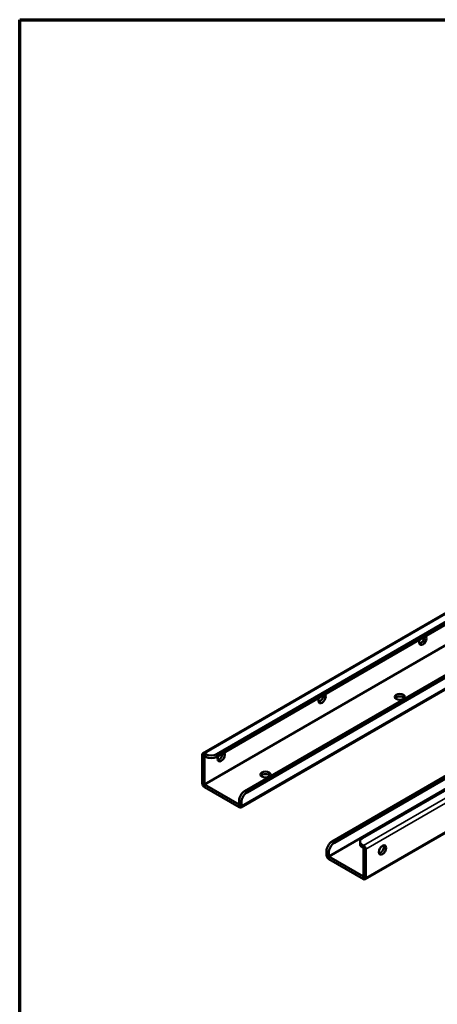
# Model space of a CAD drawing. Header units: millimetres. Extents: x 38 to 2514, y 38 to 1622.
# Tile 79 of 244: x 38 to 302, y 1001 to 1622. Entities that reach past the tile are written whole.
import ezdxf

# ---------------------------------------------------------------- set-up
doc = ezdxf.new("R2010")
doc.units = ezdxf.units.MM
doc.header["$LTSCALE"] = 7.692308
for name, color, linetype, lineweight in [('Border (ISO)', 7, 'Continuous', 70), ('Visible (ISO)', 7, 'Continuous', 50), ('Visible Narrow (ISO)', 7, 'Continuous', 35)]:
    doc.layers.add(name, color=color, linetype=linetype, lineweight=lineweight)

# ---------------------------------------------------------------- blocks, each defined once
blk = doc.blocks.new('Borders Chauvet_A')
at = {"layer": 'Border (ISO)'}
for p, q in [((5, 210.9), (274.4, 210.9)), ((5, 5), (5, 210.9))]:
    blk.add_line(p, q, dxfattribs=at)

msp = doc.modelspace()

# ---------------------------------------------------------------- linework, layer by layer
at = {"layer": 'Visible (ISO)'}
for p, q in [((636.688, 1326.517), (254.851, 1106.063)), ((256.558, 1080.245), (645.467, 1304.781)), ((342.308, 1268.277), (154.149, 1159.643)), ((162.927, 1159.136), (342.308, 1262.701)), ((162.927, 1157.503), (342.308, 1261.068)), ((328.808, 1240.21), (155.149, 1139.948)), ((328.964, 1221.521), (180.605, 1135.866)), ((330.378, 1220.704), (182.019, 1135.049)), ((178.069, 1125.56), (333.499, 1215.298)), ((235.759, 1104.022), (384.118, 1189.677)), ((237.173, 1103.206), (385.532, 1188.861)), ((389.068, 1184.37), (233.638, 1094.632)), ((153.735, 1140.765), (153.735, 1158.727)), ((155.149, 1159.544), (155.856, 1159.136)), ((155.149, 1139.948), (155.149, 1157.911)), ((155.149, 1157.911), (155.856, 1157.503)), ((155.149, 1139.948), (177.069, 1127.292)), ((155.149, 1138.315), (177.069, 1125.659)), ((177.069, 1129.742), (177.069, 1127.292)), ((178.483, 1128.925), (178.483, 1126.476)), ((253.386, 1102.389), (253.386, 1104.022)), ((254.851, 1101.981), (255.558, 1101.573)), ((254.851, 1100.348), (255.558, 1099.94)), ((255.558, 1099.94), (255.558, 1081.977)), ((256.972, 1099.123), (256.972, 1081.16)), ((232.223, 1095.449), (232.223, 1097.898)), ((233.638, 1094.632), (233.638, 1097.082)), ((233.638, 1094.632), (255.558, 1081.977)), ((233.638, 1092.999), (255.558, 1080.344))]:
    msp.add_line(p, q, dxfattribs=at)
for centre, major_axis, start_param, end_param in [((293.035, 1230.987), (-1.625, -2.815), 4.8349133, 9.3022536), ((291.62, 1231.804), (1.625, 2.815), 3.5917893, 5.4977871), ((229.395, 1194.245), (-1.625, -2.815), 4.8349133, 9.3022536), ((227.981, 1195.062), (1.625, 2.815), 3.5917893, 5.4977871), ((278.539, 1193.633), (-3.25, 0), 3.5917893, 5.8329886), ((155.149, 1157.911), (-1, 1.732), 5.4977871, 7.0685835), ((159.391, 1161.177), (5, 0), 3.9269908, 5.4977871), ((159.391, 1159.544), (-5, 0), 0.7853982, 2.3561945), ((165.755, 1157.503), (-1.625, -2.815), 4.8349133, 9.3022536), ((164.341, 1158.319), (1.625, 2.815), 3.5917893, 5.4977871), ((193.686, 1144.643), (-3.25, 0), 3.5917893, 5.8329886), ((155.149, 1139.948), (1, -1.732), 3.9269908, 5.4977871), ((180.605, 1131.783), (2.5, 4.33), 0.7853982, 2.3561945), ((182.019, 1130.967), (-2.5, -4.33), 3.9269908, 5.4977871), ((177.069, 1127.292), (1, -1.732), 5.4977871, 7.0685835), ((258.386, 1104.022), (-5, 0), 5.4977871, 7.0685835), ((235.759, 1099.94), (2.5, 4.33), 0.7853982, 2.3561945), ((237.173, 1099.123), (-2.5, -4.33), 3.9269908, 5.4977871), ((258.386, 1102.389), (-5, 0), 0, 0.7853982), ((255.558, 1099.94), (1, -1.732), 0.7853982, 2.3561945), ((266.165, 1099.531), (-1.625, -2.815), 0.4501967, 2.691396), ((233.638, 1094.632), (1, -1.732), 3.9269908, 5.4977871), ((255.558, 1081.977), (1, -1.732), 5.4977871, 7.0685835)]:
    msp.add_ellipse(centre, major_axis=major_axis, ratio=0.5773503, start_param=start_param, end_param=end_param, dxfattribs=at)
for centre, major_axis in [((278.539, 1195.266), (3.25, 0)), ((193.686, 1146.276), (3.25, 0)), ((267.579, 1098.715), (-1.625, -2.815))]:
    msp.add_ellipse(centre, major_axis=major_axis, ratio=0.5773503, dxfattribs=at)
at = {"layer": 'Visible Narrow (ISO)'}
for p, q in [((255.558, 1101.573), (644.467, 1326.109)), ((256.972, 1099.123), (645.881, 1323.66)), ((256.972, 1081.16), (645.881, 1305.697)), ((342.308, 1267.6), (155.149, 1159.544)), ((178.483, 1126.476), (333.914, 1216.214)), ((153.735, 1158.727), (155.149, 1157.911)), ((155.149, 1159.544), (155.149, 1157.911)), ((155.856, 1157.503), (155.856, 1159.136)), ((162.927, 1157.503), (162.927, 1159.136)), ((153.735, 1140.765), (155.149, 1139.948)), ((155.149, 1138.315), (155.149, 1139.948)), ((180.605, 1135.866), (182.019, 1135.049)), ((177.069, 1129.742), (178.483, 1128.925)), ((177.069, 1125.659), (177.069, 1127.292)), ((178.483, 1126.476), (177.069, 1127.292)), ((237.173, 1103.206), (235.759, 1104.022)), ((254.851, 1100.348), (254.851, 1101.981)), ((255.558, 1101.573), (255.558, 1099.94)), ((256.972, 1099.123), (255.558, 1099.94)), ((233.638, 1097.082), (232.223, 1097.898)), ((232.223, 1095.449), (233.638, 1094.632)), ((233.638, 1092.999), (233.638, 1094.632)), ((256.972, 1081.16), (255.558, 1081.977)), ((255.558, 1080.344), (255.558, 1081.977))]:
    msp.add_line(p, q, dxfattribs=at)

# ---------------------------------------------------------------- block references
at = {"xscale": 7.692307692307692, "yscale": 7.692307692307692, "zscale": 7.692307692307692}
msp.add_blockref('Borders Chauvet_A', (0, 0), dxfattribs=at)

doc.saveas('drawing.dxf')
